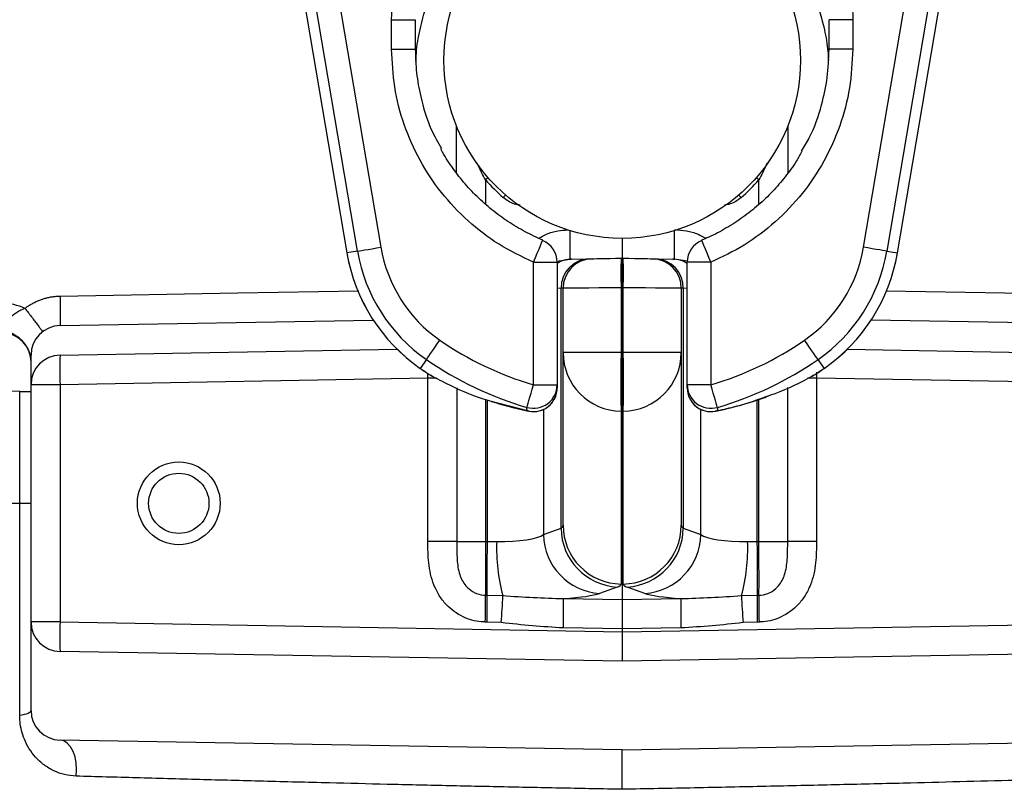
# Model space of a CAD drawing. Header units: millimetres. Extents: x 2629 to 4444, y 1692 to 5472.
# Tile 3 of 22: x 3202 to 3535, y 2696 to 2956. Entities that reach past the tile are written whole.
import ezdxf

# ---------------------------------------------------------------- set-up
doc = ezdxf.new("R2010")
doc.units = ezdxf.units.MM
doc.header["$LTSCALE"] = 2

msp = doc.modelspace()

# ---------------------------------------------------------------- linework, layer by layer
at = {"color": 7, "linetype": 'Continuous', "lineweight": 25}
for p, q in [((3266.18, 3151.7), (3312.67, 2877.1)), ((3266.19, 3151.7), (3312.67, 2877.1)), ((3498.9, 2877.1), (3545.39, 3151.7)), ((3498.91, 2877.1), (3545.39, 3151.7)), ((3316.25, 2877.71), (3301.94, 2962.23)), ((3309.83, 2963.57), (3324.14, 2879.04)), ((3487.44, 2879.04), (3501.75, 2963.57)), ((3509.63, 2962.23), (3495.32, 2877.71)), ((3327.79, 2946.09), (3327.79, 2956.09)), ((3327.79, 2956.09), (3335.79, 2956.09)), ((3335.79, 2956.09), (3335.79, 2946.09)), ((3483.79, 2956.09), (3475.79, 2956.09)), ((3475.79, 2946.09), (3475.79, 2956.09)), ((3483.79, 2956.09), (3483.79, 2946.09)), ((3327.79, 2946.09), (3335.79, 2946.09)), ((3483.79, 2946.09), (3475.79, 2946.09)), ((3349.74, 2904.23), (3349.74, 2920.1)), ((3461.84, 2920.1), (3461.84, 2904.18)), ((3405.79, 2882.04), (3405.79, 2875.34)), ((3316.25, 2877.71), (3312.67, 2877.1)), ((3312.67, 2877.1), (3312.67, 2877.1)), ((3388.67, 2875.04), (3394.59, 2875.14)), ((3405.44, 2875.33), (3405.79, 2875.34)), ((3405.79, 2875.34), (3405.79, 2865.34)), ((3405.79, 2875.34), (3406.14, 2875.33)), ((3416.98, 2875.14), (3422.91, 2875.04)), ((3495.32, 2877.71), (3498.9, 2877.1)), ((3498.9, 2877.1), (3498.91, 2877.1)), ((3375.79, 2832.5), (3375.79, 2873.97)), ((3375.79, 2873.97), (3383.79, 2873.97)), ((3383.79, 2873.97), (3383.79, 2832.5)), ((3427.79, 2832.5), (3427.79, 2873.97)), ((3435.79, 2873.97), (3427.79, 2873.97)), ((3435.79, 2873.97), (3435.79, 2832.5)), ((3385.11, 2783.88), (3385.11, 2865.15)), ((3385.79, 2843.42), (3385.79, 2865.16)), ((3405.79, 2865.34), (3405.44, 2865.33)), ((3405.44, 2865.33), (3405.44, 2843.42)), ((3405.79, 2865.34), (3405.79, 2843.41)), ((3406.14, 2865.33), (3405.79, 2865.34)), ((3406.14, 2843.42), (3406.14, 2865.33)), ((3425.79, 2865.16), (3425.79, 2843.42)), ((3426.47, 2865.15), (3426.47, 2783.88)), ((3215.61, 2852.51), (3321.58, 2854.36)), ((3595.96, 2852.51), (3489.99, 2854.36)), ((3205.79, 2832.51), (3205.79, 2842.51)), ((3215.61, 2842.51), (3329.67, 2844.5)), ((3405.44, 2843.42), (3385.79, 2843.42)), ((3385.79, 2784.91), (3385.79, 2843.42)), ((3405.44, 2843.42), (3405.79, 2843.41)), ((3405.79, 2843.41), (3406.14, 2843.42)), ((3405.79, 2843.41), (3405.79, 2823.52)), ((3425.79, 2843.42), (3406.14, 2843.42)), ((3425.79, 2843.42), (3425.79, 2784.91)), ((3481.91, 2844.5), (3595.96, 2842.51)), ((3339.54, 2841.02), (3337.47, 2838.04)), ((3472.03, 2841.02), (3474.11, 2838.04)), ((3340.03, 2834.68), (3215.61, 2832.51)), ((3340.03, 2779.42), (3340.03, 2834.68)), ((3341.48, 2835.38), (3340.98, 2835.69)), ((3470.6, 2835.69), (3470.09, 2835.38)), ((3471.54, 2834.68), (3471.54, 2779.42)), ((3595.96, 2832.51), (3471.54, 2834.68)), ((3215.61, 2832.51), (3205.79, 2832.51)), ((3205.79, 2752.17), (3205.79, 2832.51)), ((3215.61, 2832.51), (3215.61, 2752.17)), ((3375.79, 2832.5), (3383.79, 2832.5)), ((3383.79, 2832.5), (3383.79, 2831.4)), ((3435.79, 2832.5), (3427.79, 2832.5)), ((3427.79, 2831.4), (3427.79, 2832.5)), ((3201.96, 2830.2), (3205.79, 2830.2)), ((3201.96, 2792.34), (3201.96, 2830.2)), ((3374.23, 2823.55), (3373.59, 2823.71)), ((3405.79, 2823.52), (3405.44, 2823.52)), ((3405.44, 2823.52), (3405.44, 2765.01)), ((3406.14, 2823.52), (3405.79, 2823.52)), ((3405.79, 2823.52), (3405.79, 2759.76)), ((3406.14, 2765.01), (3406.14, 2823.52)), ((3201.96, 2720.6), (3201.96, 2792.34)), ((3201.96, 2792.34), (3205.79, 2792.34)), ((3379.18, 2781.75), (3385.11, 2783.88)), ((3426.47, 2783.88), (3432.39, 2781.75)), ((3349.8, 2779.42), (3340.03, 2779.42)), ((3349.8, 2779.42), (3359.57, 2779.42)), ((3359.57, 2779.42), (3360.21, 2779.41)), ((3360.21, 2779.41), (3363.34, 2779.36)), ((3448.23, 2779.36), (3451.36, 2779.41)), ((3451.36, 2779.41), (3452.01, 2779.42)), ((3452.01, 2779.42), (3461.78, 2779.42)), ((3471.54, 2779.42), (3461.78, 2779.42)), ((3404.08, 2763.99), (3398.15, 2761.85)), ((3413.42, 2761.85), (3407.5, 2763.99)), ((3359.52, 2761.24), (3360.13, 2761.23)), ((3360.13, 2761.23), (3365.42, 2761.08)), ((3385.91, 2760.07), (3405.79, 2759.76)), ((3405.79, 2759.76), (3425.67, 2760.07)), ((3405.79, 2759.76), (3405.79, 2749.81)), ((3446.16, 2761.08), (3451.44, 2761.23)), ((3451.44, 2761.23), (3452.05, 2761.24)), ((3215.61, 2752.17), (3205.79, 2752.17)), ((3205.79, 2722.17), (3205.79, 2752.17)), ((3215.61, 2752.17), (3405.79, 2748.85)), ((3360.09, 2752.14), (3359.48, 2752.15)), ((3364.89, 2751.94), (3360.09, 2752.14)), ((3405.79, 2748.85), (3595.96, 2752.17)), ((3451.49, 2752.14), (3446.68, 2751.94)), ((3452.09, 2752.15), (3451.49, 2752.14)), ((3405.79, 2749.81), (3385.91, 2750.13)), ((3425.67, 2750.13), (3405.79, 2749.81)), ((3405.79, 2749.81), (3405.79, 2748.85)), ((3405.79, 2748.85), (3405.79, 2738.85)), ((3405.79, 2738.85), (3215.61, 2742.17)), ((3595.96, 2742.17), (3405.79, 2738.85)), ((3405.79, 2708.85), (3215.61, 2712.17)), ((3405.79, 2708.85), (3595.96, 2712.17))]:
    msp.add_line(p, q, dxfattribs=at)
at = {"color": 8, "linetype": 'Continuous', "lineweight": 25}
for p, q in [((3359.57, 2901.84), (3359.57, 2893.64)), ((3452.01, 2893.49), (3452.01, 2901.84)), ((3383.73, 2874.28), (3388.14, 2875.03)), ((3427.91, 2874.27), (3423.43, 2875.03)), ((3385.11, 2865.15), (3383.79, 2865.12)), ((3427.79, 2865.12), (3426.47, 2865.15)), ((3340.03, 2834.68), (3340.01, 2836.32)), ((3342.99, 2834.68), (3340.03, 2834.68)), ((3471.54, 2834.68), (3468.43, 2834.68)), ((3349.8, 2831.46), (3349.8, 2779.42)), ((3461.78, 2779.42), (3461.78, 2831.53)), ((3359.57, 2827.56), (3359.57, 2779.42)), ((3360.21, 2779.41), (3360.21, 2827.3)), ((3360.99, 2827.07), (3373.59, 2823.71)), ((3451.36, 2827.3), (3451.36, 2779.41)), ((3452.01, 2779.42), (3452.01, 2827.53)), ((3379.18, 2824.15), (3379.18, 2781.75)), ((3432.39, 2781.75), (3432.39, 2824.15)), ((3437.99, 2823.71), (3437.34, 2823.55)), ((3075.79, 2792.34), (3201.96, 2792.34))]:
    msp.add_line(p, q, dxfattribs=at)
at = {"color": 8, "linetype": 'Continuous', "lineweight": 25, "flags": 128}
for points in [[(3360.43, 2902.6), (3360.39, 2902.57), (3359.57, 2901.84)], [(3452.01, 2901.84), (3451.19, 2902.57), (3451.14, 2902.6)], [(3366.31, 2896.75), (3366.28, 2896.71), (3365.56, 2895.88)], [(3446.01, 2895.88), (3445.29, 2896.71), (3445.26, 2896.75)], [(3375.79, 2873.97), (3376.45, 2875.56), (3377.08, 2877.07), (3377.65, 2878.44), (3378.13, 2879.6), (3378.51, 2880.49), (3378.76, 2881.09), (3378.86, 2881.35), (3378.87, 2881.36)], [(3435.79, 2873.97), (3435.13, 2875.56), (3434.49, 2877.07), (3433.92, 2878.44), (3433.44, 2879.6), (3433.07, 2880.49), (3432.82, 2881.09), (3432.71, 2881.35), (3432.71, 2881.36)], [(3215.61, 2862.51), (3275.75, 2863.56), (3316.68, 2864.27)], [(3494.99, 2864.27), (3548.71, 2863.33), (3595.96, 2862.51)], [(3201.96, 2830.2), (3189.77, 2830.43), (3178.08, 2830.64), (3166.91, 2830.85), (3156.28, 2831.05), (3146.23, 2831.23), (3136.77, 2831.41), (3127.93, 2831.57), (3119.72, 2831.72), (3112.18, 2831.86), (3105.3, 2831.99), (3099.12, 2832.1), (3093.63, 2832.21), (3088.87, 2832.29), (3084.83, 2832.37), (3081.52, 2832.43), (3078.96, 2832.48), (3077.15, 2832.51), (3076.09, 2832.53), (3075.79, 2832.54)]]:
    msp.add_lwpolyline(points, dxfattribs=at)
at = {"color": 7, "linetype": 'Continuous', "lineweight": 25, "flags": 128}
for points in [[(3316.25, 2877.71), (3316.45, 2877.74), (3316.93, 2877.82), (3317.67, 2877.95), (3318.66, 2878.12), (3319.84, 2878.32), (3321.18, 2878.54), (3322.63, 2878.79), (3324.14, 2879.04)], [(3495.32, 2877.71), (3495.12, 2877.74), (3494.65, 2877.82), (3493.9, 2877.95), (3492.92, 2878.12), (3491.74, 2878.32), (3490.39, 2878.54), (3488.94, 2878.79), (3487.44, 2879.04)], [(3388.14, 2875.03), (3388.33, 2875.03), (3388.5, 2875.04), (3388.67, 2875.04)], [(3394.59, 2875.14), (3395.16, 2875.15), (3395.5, 2875.16), (3395.61, 2875.16)], [(3395.61, 2875.16), (3395.8, 2875.16), (3396.36, 2875.17), (3397.26, 2875.19), (3398.48, 2875.21), (3399.97, 2875.24), (3401.67, 2875.27), (3403.51, 2875.3), (3405.44, 2875.33)], [(3406.14, 2875.33), (3408.06, 2875.3), (3409.91, 2875.27), (3411.61, 2875.24), (3413.09, 2875.21), (3414.31, 2875.19), (3415.22, 2875.17), (3415.77, 2875.16), (3415.96, 2875.16)], [(3415.96, 2875.16), (3416.08, 2875.16), (3416.42, 2875.15), (3416.98, 2875.14)], [(3422.91, 2875.04), (3423.07, 2875.04), (3423.25, 2875.03), (3423.43, 2875.03)], [(3385.79, 2865.16), (3385.71, 2865.16), (3385.48, 2865.16), (3385.11, 2865.15)], [(3405.44, 2865.33), (3401.59, 2865.3), (3397.89, 2865.27), (3394.5, 2865.24), (3391.52, 2865.21), (3389.09, 2865.19), (3387.28, 2865.18), (3386.16, 2865.17), (3385.79, 2865.16)], [(3425.79, 2865.16), (3425.41, 2865.17), (3424.3, 2865.18), (3422.49, 2865.19), (3420.05, 2865.21), (3417.08, 2865.24), (3413.68, 2865.27), (3409.99, 2865.3), (3406.14, 2865.33)], [(3426.47, 2865.15), (3426.09, 2865.16), (3425.86, 2865.16), (3425.79, 2865.16)], [(3339.54, 2841.02), (3339.66, 2841.18), (3339.93, 2841.58), (3340.36, 2842.2), (3340.93, 2843.02), (3341.62, 2844.01), (3342.39, 2845.12), (3343.23, 2846.33), (3344.1, 2847.59)], [(3472.03, 2841.02), (3471.92, 2841.18), (3471.64, 2841.58), (3471.21, 2842.2), (3470.64, 2843.02), (3469.96, 2844.01), (3469.18, 2845.12), (3468.34, 2846.33), (3467.47, 2847.59)], [(3373.57, 2824.82), (3373.62, 2825.01), (3373.76, 2825.48), (3373.97, 2826.21), (3374.25, 2827.16), (3374.58, 2828.32), (3374.96, 2829.62), (3375.36, 2831.04), (3375.79, 2832.5)], [(3438.01, 2824.82), (3437.95, 2825.01), (3437.82, 2825.48), (3437.61, 2826.21), (3437.33, 2827.16), (3437, 2828.32), (3436.62, 2829.62), (3436.21, 2831.04), (3435.79, 2832.5)], [(3373.59, 2823.71), (3373.58, 2824.29), (3373.57, 2824.82)], [(3438.01, 2824.82), (3438, 2824.24), (3437.99, 2823.71)], [(3360.13, 2761.23), (3360.11, 2762.6), (3360.1, 2764.31), (3360.09, 2766.33), (3360.1, 2768.61), (3360.11, 2771.11), (3360.14, 2773.78), (3360.17, 2776.56), (3360.21, 2779.41)], [(3451.36, 2779.41), (3451.4, 2776.56), (3451.44, 2773.78), (3451.46, 2771.11), (3451.48, 2768.61), (3451.48, 2766.33), (3451.48, 2764.31), (3451.47, 2762.6), (3451.44, 2761.23)], [(3201.96, 2720.6), (3202.81, 2720.75), (3203.57, 2720.92), (3204.23, 2721.1), (3204.78, 2721.3), (3205.22, 2721.5), (3205.53, 2721.72), (3205.72, 2721.94), (3205.79, 2722.17)], [(3221.04, 2699.96), (3221.21, 2702.17), (3221.09, 2704.38), (3220.69, 2706.48), (3220.03, 2708.37), (3219.15, 2709.95), (3218.08, 2711.15), (3216.88, 2711.9), (3215.61, 2712.17)]]:
    msp.add_lwpolyline(points, dxfattribs=at)
at = {"color": 7, "linetype": 'Continuous', "lineweight": 25}
for centre, radius in [((3405.79, 2942.34), 60.3), ((3255.79, 2792.34), 14), ((3255.79, 2792.34), 10.2)]:
    msp.add_circle(centre, radius, dxfattribs=at)
at = {"color": 8, "linetype": 'Continuous', "lineweight": 25}
for centre, radius, start, end in [((3248.29, 2879.94), 139.94, 357.989, 1.9391), ((3563.28, 2879.94), 139.94, 178.0609, 182.011), ((3388.84, 2865.62), 9.42, 91.0704, 122.4742), ((3422.73, 2865.62), 9.42, 57.5258, 88.9296)]:
    msp.add_arc(centre, radius, start, end, dxfattribs=at)
at = {"color": 7, "linetype": 'Continuous', "lineweight": 25}
for centre, radius, start, end in [((3375.79, 2873.97), 8, 0, 67.3483), ((3435.79, 2873.97), 8, 112.6517, 180), ((3371.55, 2887.07), 48.08, 189.6078, 235.2007), ((3440.03, 2887.07), 48.08, 304.7993, 350.3922), ((3371.55, 2887.07), 59.72, 189.6078, 235.2007), ((3371.55, 2887.07), 59.71, 189.6078, 235.2007), ((3371.55, 2887.07), 56.08, 189.6078, 235.2007), ((3394.93, 2865.32), 9.83, 91.9889, 181.0318), ((3395.79, 2865.16), 10, 91, 180), ((3548.71, 2870.33), 143.36, 178.0016, 181.9984), ((3262.86, 2870.33), 143.36, 358.0016, 1.9984), ((3415.79, 2865.16), 10, 0, 89), ((3416.64, 2865.32), 9.83, 358.9682, 88.0111), ((3440.03, 2887.07), 56.08, 304.7993, 350.3922), ((3440.03, 2887.07), 59.72, 304.7993, 350.3922), ((3440.03, 2887.07), 59.71, 304.7993, 350.3922), ((3195.61, 2840.09), 20, 65.96, 89), ((3215.79, 2842.51), 10, 91, 180), ((3195.79, 2840.09), 10, 0, 89), ((3405.79, 2936.34), 108.08, 235.2007, 253.8853), ((3405.79, 2936.34), 108.08, 286.1147, 304.7993), ((3215.79, 2832.51), 10, 91, 180), ((3358.88, 2837.51), 143.35, 178.0015, 181.9985), ((3405.73, 2843.47), 19.95, 180.143, 269.1492), ((3761.78, 2833.47), 356.48, 178.401, 181.599), ((3049.79, 2833.47), 356.48, 358.401, 1.599), ((3405.84, 2843.47), 19.95, 270.8508, 359.857), ((3405.79, 2936.34), 119.71, 235.2007, 237.2212), ((3405.79, 2936.34), 119.72, 235.2007, 237.2212), ((3405.79, 2936.34), 116.08, 235.2007, 253.8853), ((3405.79, 2936.34), 116.08, 286.1147, 304.7993), ((3405.79, 2936.34), 119.71, 302.7788, 304.7993), ((3405.79, 2936.34), 119.72, 302.7788, 304.7993), ((3345.31, 2842.41), 8, 237.2212, 241.4689), ((3466.27, 2842.41), 8, 298.5311, 302.7788), ((3375.79, 2832.51), 8, 253.8846, 359.9746), ((3375.79, 2831.4), 8, 254.0469, 359.9732), ((3375.79, 2831.4), 8, 258.7899, 0), ((3435.79, 2832.51), 8, 180.0254, 286.1154), ((3435.79, 2831.4), 8, 180, 281.2101), ((3435.79, 2831.4), 8, 180.0268, 285.9531), ((3405.73, 2784.96), 19.95, 180.143, 269.1496), ((3405.84, 2784.96), 19.95, 270.8504, 359.857), ((3399.41, 2782.04), 20.23, 180.8301, 266.4413), ((3405.33, 2784.18), 20.23, 180.8305, 266.4406), ((3406.24, 2784.18), 20.23, 273.5594, 359.1695), ((3412.17, 2782.04), 20.23, 273.5587, 359.1699), ((3424.44, 2777.04), 61.14, 177.8201, 195.1273), ((3387.14, 2777.04), 61.14, 344.8727, 2.1799), ((3058.69, 2758.08), 300.85, 358.8723, 0.603), ((3059.3, 2758.07), 300.84, 358.8723, 0.6031), ((3071.62, 2773.47), 294.06, 355.801, 357.5849), ((3207.73, 2755.1), 178.24, 358.401, 1.599), ((3603.84, 2755.1), 178.24, 178.401, 181.599), ((3739.95, 2773.47), 294.06, 182.4151, 184.199), ((3752.27, 2758.07), 300.84, 179.3969, 181.1277), ((3752.88, 2758.08), 300.85, 179.397, 181.1277), ((3215.79, 2752.17), 10, 180, 269), ((3358.88, 2747.17), 143.35, 178.0015, 181.9985), ((3215.79, 2722.17), 10, 180, 269)]:
    msp.add_arc(centre, radius, start, end, dxfattribs=at)
for centre, major_axis, ratio, start_param, end_param in [((3405.8, 2942.34), (61.46, 0), 0.999999, 3.860926, 3.998616), ((3405.78, 2942.34), (61.46, 0), 0.999999, 5.426068, 5.563852), ((3365.79, 2785.61), (20, -0.73), 0.2023, 6.028788, 6.290587), ((3445.79, 2785.61), (20, 0.73), 0.2023, 3.134191, 3.39599), ((3359.86, 2783.48), (20, -0.73), 0.2023, 4.894663, 6.028788), ((3451.71, 2783.48), (20, 0.73), 0.2023, 3.39599, 4.530115), ((3359.74, 2779.42), (0.16, 20), 0.008725, 1.571003, 2.71146), ((3451.84, 2779.42), (-0.16, 20), 0.008725, 3.571725, 4.712183), ((3365.44, 2765.71), (40, -0.71), 0.101248, 6.023181, 6.28498), ((3446.14, 2765.71), (40, 0.71), 0.101248, 3.139798, 3.401597), ((3359.52, 2763.58), (40, -0.71), 0.101248, 5.434655, 6.023181), ((3452.06, 2763.58), (40, 0.71), 0.101248, 3.401597, 3.990123)]:
    msp.add_ellipse(centre, major_axis=major_axis, ratio=ratio, start_param=start_param, end_param=end_param, dxfattribs=at)
for points, knots in [([(3327.79, 2956.09), (3327.79, 2961.24), (3328.29, 2966.32), (3329.78, 2973.8), (3330.39, 2976.27), (3331.87, 2981.17), (3332.74, 2983.61), (3335.68, 2990.71), (3338.07, 2995.19), (3341.6, 3000.5), (3342.34, 3001.54), (3343.86, 3003.6), (3344.65, 3004.62), (3347.1, 3007.61), (3348.81, 3009.51), (3354.21, 3014.91), (3358.13, 3018.15), (3363.46, 3021.72), (3364.55, 3022.41), (3366.75, 3023.74), (3367.87, 3024.37), (3371.25, 3026.18), (3375.85, 3028.36), (3380.63, 3030.08), (3384.3, 3031.2), (3385.53, 3031.54), (3388.02, 3032.17), (3389.28, 3032.45), (3395.58, 3033.71), (3400.64, 3034.21), (3408.28, 3034.21), (3410.83, 3034.09), (3414.67, 3033.71), (3415.95, 3033.56), (3418.49, 3033.18), (3419.75, 3032.96), (3426, 3031.71), (3430.87, 3030.24), (3436.77, 3027.79), (3437.95, 3027.27), (3440.27, 3026.17), (3441.42, 3025.59), (3444.81, 3023.78), (3447, 3022.46), (3453.34, 3018.22), (3457.28, 3014.99), (3462.74, 3009.53), (3464.46, 3007.62), (3467.7, 3003.68), (3469.21, 3001.64), (3472.03, 2997.41), (3473.34, 2995.22), (3475.76, 2990.71), (3476.86, 2988.37), (3479.8, 2981.27), (3481.28, 2976.4), (3482.77, 2968.9), (3483.15, 2966.37), (3483.66, 2961.24), (3483.79, 2958.67), (3483.79, 2956.09)], [0, 0, 0, 0, 0.0625, 0.0625, 0.09375, 0.09375, 0.125, 0.125, 0.1875, 0.1875, 0.203125, 0.203125, 0.21875, 0.21875, 0.25, 0.25, 0.3125, 0.3125, 0.328125, 0.328125, 0.34375, 0.34375, 0.375, 0.40625, 0.40625, 0.421875, 0.421875, 0.4375, 0.4375, 0.5, 0.5, 0.53125, 0.53125, 0.546875, 0.546875, 0.5625, 0.5625, 0.625, 0.625, 0.640625, 0.640625, 0.65625, 0.65625, 0.6875, 0.6875, 0.75, 0.75, 0.78125, 0.78125, 0.8125, 0.8125, 0.84375, 0.84375, 0.875, 0.875, 0.9375, 0.9375, 0.96875, 0.96875, 1, 1, 1, 1]), ([(3336.02, 2941.92), (3336.08, 2943.2), (3336.24, 2947.18), (3337.76, 2954.94), (3340.33, 2963.73), (3343.45, 2969.31), (3344.67, 2971.49)], [0, 0, 0, 0, 0.123317, 0.38429, 0.760273, 1, 1, 1, 1]), ([(3466.36, 2972.68), (3467.89, 2969.88), (3471.34, 2963.56), (3474, 2954.19), (3475.36, 2946.84), (3475.5, 2943.38), (3475.54, 2942.41)], [0, 0, 0, 0, 0.299192, 0.674742, 0.909175, 1, 1, 1, 1]), ([(3375.79, 2873.97), (3371.82, 2875.86), (3363.9, 2879.65), (3353.41, 2887.72), (3344.38, 2897.34), (3337.06, 2908.35), (3331.76, 2920.44), (3328.4, 2933.14), (3327.99, 2941.81), (3327.79, 2946.09)], [0, 0, 0, 0, 0.143317, 0.286634, 0.429944, 0.573254, 0.716722, 0.86019, 1, 1, 1, 1]), ([(3335.79, 2946.09), (3335.87, 2943.41), (3336.05, 2938.03), (3337.73, 2928.9), (3340.32, 2920.13), (3343.43, 2914.58), (3344.63, 2912.43)], [0, 0, 0, 0, 0.227641, 0.458294, 0.790585, 1, 1, 1, 1]), ([(3483.79, 2946.09), (3483.57, 2941.69), (3483.13, 2932.9), (3479.71, 2920.07), (3474.3, 2908), (3466.95, 2896.98), (3457.81, 2887.43), (3447.41, 2879.48), (3439.61, 2875.78), (3435.79, 2873.97)], [0, 0, 0, 0, 0.143689, 0.287377, 0.431071, 0.574764, 0.718349, 0.861934, 1, 1, 1, 1]), ([(3466.49, 2911.6), (3467.39, 2913.06), (3470.35, 2917.95), (3473.2, 2926.42), (3475.42, 2936.54), (3475.67, 2942.88), (3475.79, 2946.09)], [0, 0, 0, 0, 0.142413, 0.473853, 0.73452, 1, 1, 1, 1]), ([(3378.91, 2881.44), (3376.89, 2882.36), (3372.84, 2884.2), (3367.09, 2887.67), (3361.65, 2891.65), (3356.63, 2896.12), (3352.06, 2901), (3348.08, 2906.29), (3345.56, 2910.09), (3344.53, 2912.19), (3344.46, 2912.33)], [0, 0, 0, 0, 0.140896, 0.283485, 0.426485, 0.569149, 0.710912, 0.851389, 0.990356, 1, 1, 1, 1]), ([(3466.59, 2911.53), (3465.98, 2910.43), (3464.31, 2907.4), (3460.99, 2902.83), (3456.7, 2897.83), (3451.92, 2893.26), (3446.7, 2889.11), (3441.06, 2885.49), (3436.35, 2882.92), (3433.47, 2881.78), (3432.66, 2881.46)], [0, 0, 0, 0, 0.081581, 0.224365, 0.366144, 0.508909, 0.653166, 0.798396, 0.944007, 1, 1, 1, 1]), ([(3203.76, 2858.36), (3203.93, 2858.49), (3204.27, 2858.74), (3204.79, 2859.11), (3205.33, 2859.45), (3205.87, 2859.78), (3206.42, 2860.09), (3206.99, 2860.39), (3207.56, 2860.66), (3208.15, 2860.92), (3208.74, 2861.16), (3209.55, 2861.46), (3210.57, 2861.78), (3211.81, 2862.09), (3213.07, 2862.31), (3214.34, 2862.46), (3215.19, 2862.49), (3215.61, 2862.51)], [0, 0, 0, 0, 0.050015, 0.099877, 0.149637, 0.199345, 0.249053, 0.298813, 0.348675, 0.398691, 0.448912, 0.499386, 0.600283, 0.700382, 0.800092, 0.899827, 1, 1, 1, 1]), ([(3215.61, 2862.51), (3215.63, 2861.33), (3215.65, 2860.06), (3215.67, 2858.21), (3215.68, 2857.61), (3215.68, 2856.47), (3215.69, 2855.93), (3215.69, 2854.95), (3215.68, 2854.52), (3215.68, 2853.77), (3215.67, 2853.46), (3215.65, 2852.73), (3215.63, 2852.51), (3215.61, 2852.51)], [0, 0, 0, 0, 0.25, 0.25, 0.375, 0.375, 0.5, 0.5, 0.625, 0.625, 0.75, 0.75, 1, 1, 1, 1]), ([(3205.79, 2841.31), (3205.77, 2841.46), (3205.73, 2841.76), (3205.64, 2842.2), (3205.54, 2842.64), (3205.42, 2843.06), (3205.29, 2843.47), (3205.14, 2843.88), (3204.97, 2844.26), (3204.8, 2844.64), (3204.61, 2845.01), (3204.41, 2845.36), (3204.2, 2845.69), (3203.98, 2846.02), (3203.75, 2846.33), (3203.51, 2846.63), (3203.27, 2846.92), (3203.02, 2847.19), (3202.77, 2847.45), (3202.52, 2847.7), (3202.25, 2847.94), (3201.75, 2848.37), (3201, 2848.92), (3199.91, 2849.58), (3198.83, 2850.12), (3197.93, 2850.56), (3197.36, 2850.95), (3197.02, 2851.33), (3196.86, 2851.8), (3196.87, 2852.23), (3196.95, 2852.6), (3197.04, 2852.88), (3197.17, 2853.18), (3197.34, 2853.51), (3197.54, 2853.85), (3197.8, 2854.22), (3198.1, 2854.61), (3198.45, 2855.02), (3198.87, 2855.44), (3199.34, 2855.88), (3199.89, 2856.32), (3200.5, 2856.77), (3201.2, 2857.2), (3201.97, 2857.62), (3202.83, 2858.02), (3203.44, 2858.24), (3203.76, 2858.36)], [0, 0, 0, 0, 0.016917, 0.033611, 0.050081, 0.06633, 0.082358, 0.098169, 0.113762, 0.12914, 0.144305, 0.159257, 0.173999, 0.188533, 0.202861, 0.216983, 0.230904, 0.244624, 0.258146, 0.271472, 0.284605, 0.297548, 0.345976, 0.388668, 0.443001, 0.488774, 0.518094, 0.547536, 0.578547, 0.612495, 0.627177, 0.642746, 0.659274, 0.676832, 0.695492, 0.715332, 0.736433, 0.758884, 0.782778, 0.808218, 0.835313, 0.864181, 0.894948, 0.927747, 0.962716, 1, 1, 1, 1]), ([(3203.76, 2858.36), (3204.48, 2857.43), (3205.24, 2856.43), (3206.35, 2854.97), (3206.71, 2854.5), (3207.39, 2853.6), (3207.71, 2853.17), (3208.29, 2852.4), (3208.55, 2852.05), (3208.98, 2851.46), (3209.16, 2851.21), (3209.58, 2850.62), (3209.7, 2850.45), (3209.69, 2850.44)], [0, 0, 0, 0, 0.25, 0.25, 0.375, 0.375, 0.5, 0.5, 0.625, 0.625, 0.75, 0.75, 1, 1, 1, 1]), ([(3340.98, 2835.69), (3343.09, 2834.59), (3349.51, 2831.25), (3356.19, 2828.33), (3360.78, 2827.12), (3360.99, 2827.07)], [0, 0, 0, 0, 0.318954, 0.970123, 1, 1, 1, 1]), ([(3455.9, 2829), (3456.46, 2829.18), (3461.4, 2830.77), (3466.27, 2833.38), (3470.6, 2835.69)], [0, 0, 0, 0, 0.112542, 1, 1, 1, 1]), ([(3443.93, 2825.12), (3445.95, 2825.64), (3449.76, 2826.62), (3453.55, 2828.05), (3455.33, 2828.72)], [0, 0, 0, 0, 0.53165, 1, 1, 1, 1]), ([(3361.58, 2826.85), (3363.85, 2826.15), (3368.06, 2824.85), (3372.28, 2823.96), (3374.23, 2823.55)], [0, 0, 0, 0, 0.539041, 1, 1, 1, 1]), ([(3437.34, 2823.55), (3438.85, 2823.85), (3441.05, 2824.29), (3443.24, 2824.92), (3443.93, 2825.12)], [0, 0, 0, 0, 0.685749, 1, 1, 1, 1]), ([(3359.48, 2752.15), (3359.02, 2752.17), (3356.44, 2752.28), (3352.72, 2753.32), (3348.86, 2755.63), (3346.1, 2758.08), (3343.78, 2761.12), (3341.44, 2765.79), (3340.12, 2772.04), (3340.06, 2777.02), (3340.03, 2779.42)], [0, 0, 0, 0, 0.036932, 0.205771, 0.300003, 0.394268, 0.498512, 0.60286, 0.80867, 1, 1, 1, 1]), ([(3349.8, 2779.42), (3349.81, 2777.36), (3349.82, 2773.55), (3350.48, 2768.43), (3352.43, 2764.62), (3354.5, 2762.85), (3356.49, 2761.75), (3358, 2761.3), (3359.29, 2761.25), (3359.52, 2761.24)], [0, 0, 0, 0, 0.264583, 0.490149, 0.67746, 0.804543, 0.833752, 0.970254, 1, 1, 1, 1]), ([(3452.05, 2761.24), (3452.28, 2761.25), (3453.58, 2761.3), (3455.86, 2761.98), (3457.72, 2763.37), (3459.51, 2765.33), (3461.1, 2768.43), (3461.75, 2773.55), (3461.77, 2777.36), (3461.78, 2779.42)], [0, 0, 0, 0, 0.029748, 0.16626, 0.297098, 0.322492, 0.509817, 0.735399, 1, 1, 1, 1]), ([(3471.54, 2779.42), (3471.51, 2777.02), (3471.45, 2772.04), (3470.14, 2765.79), (3467.79, 2761.12), (3465.48, 2758.08), (3462.71, 2755.63), (3458.85, 2753.32), (3455.13, 2752.28), (3452.56, 2752.17), (3452.09, 2752.15)], [0, 0, 0, 0, 0.19133, 0.39714, 0.501488, 0.605732, 0.699997, 0.794229, 0.963068, 1, 1, 1, 1]), ([(3365.42, 2761.08), (3368.85, 2760.87), (3375.73, 2760.44), (3382.51, 2760.19), (3385.91, 2760.07)], [0, 0, 0, 0, 0.498694, 1, 1, 1, 1]), ([(3425.67, 2760.07), (3429.05, 2760.19), (3435.83, 2760.44), (3442.71, 2760.87), (3446.16, 2761.08)], [0, 0, 0, 0, 0.499067, 1, 1, 1, 1]), ([(3385.91, 2750.13), (3382.4, 2750.35), (3375.38, 2750.81), (3368.39, 2751.57), (3364.89, 2751.94)], [0, 0, 0, 0, 0.499503, 1, 1, 1, 1]), ([(3446.68, 2751.94), (3443.19, 2751.57), (3436.2, 2750.81), (3429.18, 2750.35), (3425.67, 2750.13)], [0, 0, 0, 0, 0.5001206, 1, 1, 1, 1]), ([(3221.04, 2699.96), (3219.72, 2700.08), (3217.1, 2700.32), (3213.46, 2701.68), (3210.15, 2703.67), (3207.37, 2706.22), (3205.13, 2709.18), (3203.14, 2713.06), (3202.08, 2717.01), (3201.99, 2719.87), (3201.96, 2720.6)], [0, 0, 0, 0, 0.132818, 0.265731, 0.398546, 0.531321, 0.646192, 0.760943, 0.93909, 1, 1, 1, 1]), ([(3405.79, 2695.51), (3405.79, 2695.55), (3405.79, 2696.26), (3405.79, 2698.1), (3405.79, 2701.09), (3405.79, 2704.25), (3405.79, 2706.79), (3405.79, 2708.52), (3405.79, 2708.74), (3405.79, 2708.85)], [0, 0, 0, 0, 0.00761, 0.117837, 0.294302, 0.470738, 0.64716, 0.823581, 1, 1, 1, 1]), ([(3405.79, 2695.51), (3399.12, 2695.63), (3385.77, 2695.89), (3365.83, 2696.3), (3345.94, 2696.74), (3326.2, 2697.19), (3305.57, 2697.69), (3284.31, 2698.23), (3262.49, 2698.81), (3241.25, 2699.39), (3227.77, 2699.77), (3221.04, 2699.96)], [0, 0, 0, 0, 0.101309, 0.202826, 0.304344, 0.407549, 0.510756, 0.631767, 0.752782, 0.87639, 1, 1, 1, 1]), ([(3590.54, 2699.96), (3585.03, 2699.81), (3574.01, 2699.49), (3556.67, 2699.02), (3538.7, 2698.53), (3520.1, 2698.05), (3499.84, 2697.54), (3477.98, 2697.02), (3454.36, 2696.49), (3430.25, 2695.98), (3413.94, 2695.66), (3405.79, 2695.51)], [0, 0, 0, 0, 0.1013, 0.202782, 0.304263, 0.407258, 0.510251, 0.631244, 0.752234, 0.876118, 1, 1, 1, 1])]:
    msp.add_open_spline(points, degree=3, knots=knots, dxfattribs=at)
at = {"color": 8, "linetype": 'Continuous', "lineweight": 25}
for points, knots in [([(3359.57, 2901.84), (3358.66, 2903.51), (3357.73, 2905.21), (3357.01, 2906.98), (3356.99, 2907.02)], [0, 0, 0, 0, 0.976289, 1, 1, 1, 1]), ([(3454.78, 2907.49), (3454.69, 2907.28), (3453.9, 2905.36), (3452.9, 2903.5), (3452.01, 2901.84)], [0, 0, 0, 0, 0.110061, 1, 1, 1, 1]), ([(3371.29, 2893.29), (3370.62, 2893.38), (3368.49, 2893.67), (3366.75, 2894.98), (3365.56, 2895.88)], [0, 0, 0, 0, 0.3171271, 1, 1, 1, 1]), ([(3446.01, 2895.88), (3445.97, 2895.84), (3444.88, 2894.91), (3443.07, 2893.7), (3441.06, 2893.41), (3440.42, 2893.32)], [0, 0, 0, 0, 0.028071, 0.689601, 1, 1, 1, 1]), ([(3377.62, 2882.06), (3378.44, 2882.56), (3380.43, 2883.79), (3383.8, 2884.65), (3386.26, 2884.85), (3387.36, 2884.94)], [0, 0, 0, 0, 0.280002, 0.678615, 1, 1, 1, 1]), ([(3423.43, 2885.03), (3424.79, 2884.92), (3427.51, 2884.71), (3431.17, 2883.78), (3433.18, 2882.54), (3434.03, 2882.02)], [0, 0, 0, 0, 0.367211, 0.734655, 1, 1, 1, 1]), ([(3471.55, 2836.7), (3471.55, 2836.47), (3471.53, 2835.82), (3471.54, 2835.13), (3471.54, 2834.68)], [0, 0, 0, 0, 0.352954, 1, 1, 1, 1]), ([(3437.99, 2823.71), (3440.14, 2824.18), (3446.14, 2825.48), (3452.09, 2827.62), (3455.9, 2829)], [0, 0, 0, 0, 0.359468, 1, 1, 1, 1])]:
    msp.add_open_spline(points, degree=3, knots=knots, dxfattribs=at)

doc.saveas('drawing.dxf')
